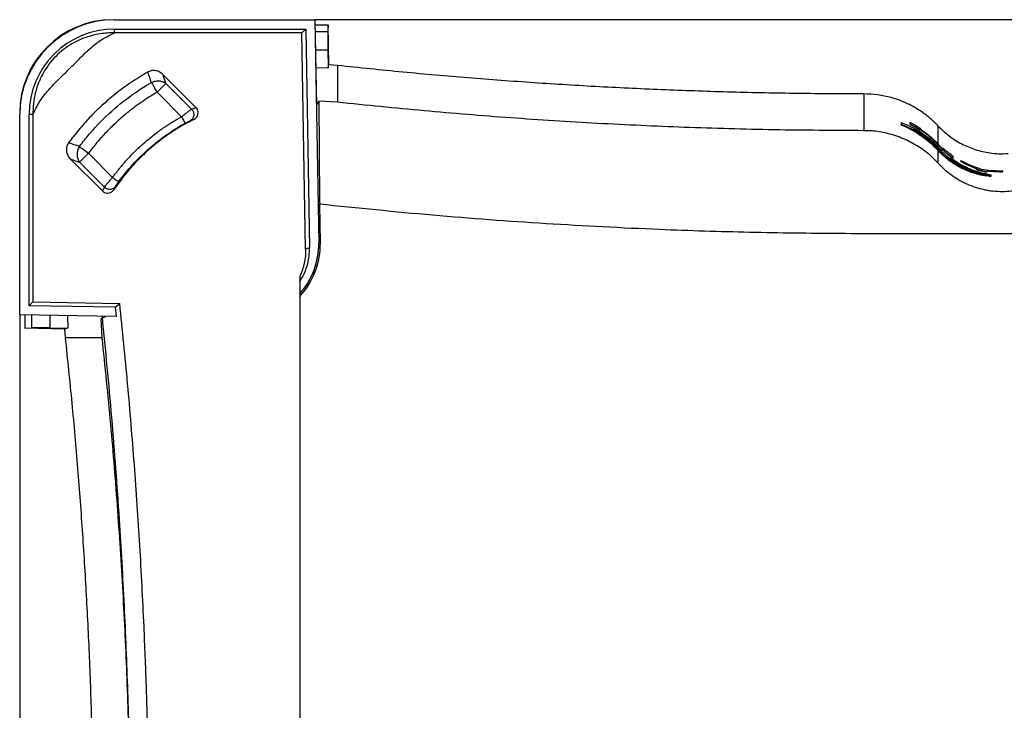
# Paper-space layout '1012-790 Hybird 2way' of a CAD drawing. Header units: millimetres. Extents: x 51 to 2966, y 67 to 3970.
# Tile 51 of 110: x 51 to 578, y 3539 to 3909. Entities that reach past the tile are written whole.
import ezdxf

# ---------------------------------------------------------------- set-up
doc = ezdxf.new("R2010")
doc.units = ezdxf.units.MM

psp = doc.layouts.new('1012-790 Hybird 2way')

# ---------------------------------------------------------------- linework, layer by layer
at = {"color": 7, "linetype": 'Continuous', "lineweight": 25}
for p, q in [((102.1, 3909.03), (209.3, 3909.03)), ((1093.3, 3909.03), (209.3, 3909.03)), ((209.3, 3909.03), (210.11, 3862.86)), ((209.3, 3909.03), (211.39, 3789.67)), ((209.35, 3906.22), (216.47, 3906.22)), ((216.47, 3906.22), (216.19, 3902.78)), ((216.84, 3884.92), (216.47, 3906.22)), ((102.1, 3901.95), (102.1, 3904.03)), ((102.1, 3904.03), (204.39, 3904.03)), ((202.35, 3901.95), (102.1, 3901.95)), ((202.35, 3901.95), (204.39, 3904.03)), ((204.37, 3786.15), (202.35, 3901.95)), ((204.39, 3904.03), (206.44, 3786.89)), ((216.28, 3892.82), (216.45, 3883.26)), ((221.46, 3884.5), (216.84, 3884.92)), ((120.1, 3880.78), (120.01, 3881.06)), ((128.13, 3879.47), (128.08, 3879.61)), ((145.67, 3862.02), (128.08, 3879.61)), ((209.75, 3883.47), (216.45, 3883.26)), ((221.46, 3884.5), (221.46, 3864.86)), ((129.6, 3874.95), (124.81, 3870.17)), ((129.6, 3874.95), (143.36, 3861.19)), ((137.9, 3857.09), (124.81, 3870.17)), ((503.27, 3869.29), (503.27, 3849.64)), ((210.11, 3862.86), (211.39, 3865.5)), ((221.46, 3864.86), (211.39, 3865.5)), ((211.39, 3865.5), (211.88, 3811.9)), ((145.6, 3862), (145.67, 3862.02)), ((51.3, 3751.03), (51.3, 3858.23)), ((58.38, 3858.23), (56.3, 3858.23)), ((56.3, 3755.94), (56.3, 3858.23)), ((58.38, 3858.23), (58.38, 3757.98)), ((144.45, 3855.61), (144.46, 3855.62)), ((523.25, 3853.92), (523.25, 3853.04)), ((523.25, 3853.04), (530.28, 3849.84)), ((523.25, 3852.83), (523.25, 3853.04)), ((527.92, 3853.22), (527.92, 3853.99)), ((527.92, 3853), (527.92, 3853.22)), ((523.25, 3852.83), (525.59, 3851.76)), ((525.59, 3851.7), (525.59, 3851.92)), ((532.62, 3848.29), (525.59, 3851.92)), ((530.28, 3849.84), (530.28, 3850.35)), ((530.28, 3849.61), (530.28, 3849.84)), ((530.59, 3851.43), (530.59, 3851.66)), ((533.32, 3850.87), (533.32, 3850.59)), ((533.32, 3850.42), (533.32, 3850.1)), ((533.32, 3849.86), (533.32, 3850.1)), ((77.76, 3842.98), (77.47, 3843.07)), ((88.11, 3837.57), (83.33, 3832.79)), ((88.11, 3837.57), (101.04, 3824.64)), ((543.05, 3842), (545.57, 3839.52)), ((544.86, 3838.62), (543.05, 3840.4)), ((545.33, 3837.51), (543.05, 3839.81)), ((543.05, 3832.16), (543.05, 3838.92)), ((547.2, 3834.93), (543.05, 3838.92)), ((543.2, 3842.13), (543.2, 3842.3)), ((543.2, 3842.13), (545.57, 3839.79)), ((543.2, 3840.54), (543.2, 3840.83)), ((543.2, 3840.83), (544.86, 3839.18)), ((544.86, 3838.9), (543.2, 3840.54)), ((543.2, 3839.95), (543.2, 3840.1)), ((543.2, 3840.1), (547.2, 3836.24)), ((545.33, 3837.78), (543.2, 3839.95)), ((543.2, 3839.06), (543.2, 3839.34)), ((543.2, 3839.34), (545.33, 3837.18)), ((547.2, 3835.19), (543.2, 3839.06)), ((544.86, 3839.18), (544.86, 3838.9)), ((544.86, 3838.62), (544.86, 3838.9)), ((545.33, 3837.18), (545.33, 3837.78)), ((545.57, 3840.23), (545.57, 3839.95)), ((545.57, 3839.79), (545.57, 3839.46)), ((545.57, 3839.19), (545.57, 3839.46)), ((78.56, 3834.41), (78.71, 3834.36)), ((78.56, 3834.41), (95.6, 3817.36)), ((96.66, 3819.46), (83.33, 3832.79)), ((547.2, 3834.93), (547.2, 3835.19)), ((548.24, 3836.81), (548.24, 3837.06)), ((549.08, 3834.63), (549.08, 3834.02)), ((549.54, 3834.95), (549.54, 3835.23)), ((549.54, 3834.7), (549.54, 3834.95)), ((555.64, 3830.81), (549.54, 3834.7)), ((550.97, 3835.18), (550.97, 3835.94)), ((550.97, 3834.93), (550.97, 3835.18)), ((555.14, 3833.22), (555.14, 3833.45)), ((556.78, 3832.49), (563.58, 3829.44)), ((556.78, 3832.27), (556.78, 3832.49)), ((556.78, 3832.27), (563.58, 3829.23)), ((566.39, 3828.84), (561.3, 3830.66)), ((561.78, 3827.46), (568.81, 3825.45)), ((563.58, 3829.44), (563.58, 3829.13)), ((563.58, 3828.92), (563.58, 3829.13)), ((564.12, 3826.85), (564.12, 3827.36)), ((571.15, 3825.22), (564.12, 3826.85)), ((566.27, 3828.07), (566.27, 3828.27)), ((571.53, 3828.2), (566.39, 3828.84)), ((568.99, 3828.13), (575.96, 3827.78)), ((568.99, 3827.82), (568.99, 3828.13)), ((568.99, 3827.92), (575.96, 3827.58)), ((568.99, 3827.62), (568.99, 3827.82)), ((575.96, 3827.58), (575.96, 3827.78)), ((577.55, 3827.68), (577.55, 3827.88)), ((568.81, 3825.25), (568.81, 3825.45)), ((571.15, 3825.02), (568.95, 3825.53)), ((571.15, 3826.09), (571.15, 3825.22)), ((571.15, 3825.02), (571.15, 3825.22)), ((95.63, 3817.43), (95.6, 3817.36)), ((101.77, 3818.11), (101.78, 3818.11)), ((211.88, 3811.9), (211.9, 3810.25)), ((212.26, 3789.65), (211.9, 3810.25)), ((201.2, 3771.68), (201.2, 3367.62)), ((58.38, 3757.98), (56.3, 3755.94)), ((102.37, 3755.14), (56.3, 3755.94)), ((58.38, 3757.98), (104.88, 3757.17)), ((102.37, 3755.14), (104.88, 3757.17)), ((102.37, 3755.14), (102.89, 3750.13)), ((51.3, 3751.03), (51.3, 2867.03)), ((102.89, 3750.13), (51.3, 3751.03)), ((54.11, 3750.98), (54.11, 3743.86)), ((76.86, 3750.58), (77.07, 3743.88)), ((97.47, 3750.22), (94.83, 3748.95)), ((95.47, 3738.87), (94.83, 3748.95)), ((94.83, 3748.95), (95.7, 3748.94)), ((54.11, 3743.86), (57.55, 3744.14)), ((75.41, 3743.49), (54.11, 3743.86)), ((67.51, 3744.05), (77.07, 3743.88)), ((75.83, 3738.87), (75.41, 3743.49)), ((75.83, 3738.87), (95.47, 3738.87))]:
    psp.add_line(p, q, dxfattribs=at)
at = {"color": 8, "linetype": 'Continuous', "lineweight": 25}
for p, q in [((209.41, 3902.78), (216.19, 3902.78)), ((209.59, 3892.82), (216.28, 3892.82)), ((543.05, 3842.43), (543.05, 3852.09)), ((543.05, 3840.96), (543.05, 3842)), ((543.05, 3839.48), (543.05, 3839.81)), ((212.26, 3789.65), (211.39, 3789.64)), ((57.55, 3750.92), (57.55, 3744.14)), ((67.51, 3750.74), (67.51, 3744.05))]:
    psp.add_line(p, q, dxfattribs=at)
at = {"color": 7, "linetype": 'Continuous', "lineweight": 25, "flags": 128}
for points in [[(216.45, 3883.26), (216.65, 3884.09), (216.84, 3884.92)], [(121.78, 3875.42), (122.04, 3874.98), (122.34, 3874.46), (122.68, 3873.86), (123.06, 3873.2), (123.47, 3872.49), (123.91, 3871.74), (124.36, 3870.96), (124.81, 3870.17)], [(137.9, 3857.09), (138.27, 3856.42), (138.62, 3855.78), (138.95, 3855.18), (139.24, 3854.66), (139.48, 3854.22), (139.66, 3853.89), (139.78, 3853.68), (139.83, 3853.59)], [(83.26, 3841.2), (83.66, 3840.89), (84.15, 3840.53), (84.7, 3840.12), (85.31, 3839.66), (85.96, 3839.17), (86.66, 3838.65), (87.38, 3838.11), (88.11, 3837.57)], [(101.04, 3824.64), (101.65, 3824.19), (102.24, 3823.76), (102.79, 3823.36), (103.28, 3823), (103.68, 3822.71), (103.98, 3822.48), (104.18, 3822.34), (104.26, 3822.28)], [(77.07, 3743.88), (76.24, 3743.69), (75.41, 3743.49)]]:
    psp.add_lwpolyline(points, dxfattribs=at)
at = {"color": 7, "linetype": 'Continuous', "lineweight": 25}
for centre, radius, start, end in [((101.3, 3859.03), 50, 90, 180), ((102.1, 3858.23), 50.8, 90, 180), ((102.1, 3858.23), 45.8, 90, 180), ((171.3, 3788.97), 40.09, 318.2181, 1), ((171.39, 3788.94), 40.87, 316.8185, 1), ((171.39, 3788.94), 40, 318.1677, 0.1306)]:
    psp.add_arc(centre, radius, start, end, dxfattribs=at)
for centre, major_axis, start_param, end_param in [((216.37, 3892.82), (-0.17, 10), 0.087114, 1.570644), ((67.51, 3743.96), (10, -0.17), 1.570949, 3.054479)]:
    psp.add_ellipse(centre, major_axis=major_axis, ratio=0.008726, start_param=start_param, end_param=end_param, dxfattribs=at)
for points, knots in [([(102.1, 3901.95), (100.83, 3901.95), (98.27, 3901.95), (94.12, 3901.48), (89.67, 3900.55), (84.98, 3898.99), (80.32, 3896.82), (75.79, 3893.97), (71.51, 3890.44), (67.74, 3886.33), (64.32, 3881.5), (61.52, 3875.97), (59.56, 3870.01), (58.46, 3864.07), (58.41, 3860.19), (58.38, 3858.23)], [0, 0, 0, 0, 0.057313, 0.114624, 0.186638, 0.258865, 0.330778, 0.407549, 0.484242, 0.56121, 0.638251, 0.731956, 0.825766, 0.91216, 1, 1, 1, 1]), ([(58.38, 3858.23), (59.45, 3860.46), (61.57, 3864.94), (66.18, 3870.99), (71.49, 3876.59), (77.18, 3882), (82.43, 3887.25), (87.32, 3892.26), (92.33, 3896.48), (97.28, 3899.78), (100.68, 3901.31), (102.1, 3901.95)], [0, 0, 0, 0, 0.118201, 0.236558, 0.361728, 0.487096, 0.612434, 0.716953, 0.82154, 0.925562, 1, 1, 1, 1]), ([(120.01, 3881.06), (116.94, 3879.23), (110.79, 3875.56), (102.58, 3869.46), (95.2, 3863.15), (88.76, 3856.79), (82.79, 3850.12), (79.24, 3845.43), (77.47, 3843.07)], [0, 0, 0, 0, 0.1863205, 0.3738424, 0.5330381, 0.6929828, 0.8461577, 1, 1, 1, 1]), ([(128.08, 3879.61), (127.41, 3880.17), (126.07, 3881.3), (123.59, 3881.97), (121.48, 3881.77), (120.4, 3881.24), (120.01, 3881.06)], [0, 0, 0, 0, 0.295282, 0.591929, 0.854158, 1, 1, 1, 1]), ([(121.78, 3875.42), (121.5, 3876.3), (120.94, 3878.09), (120.38, 3879.87), (120.1, 3880.78)], [0, 0, 0, 0, 0.494907, 1, 1, 1, 1]), ([(503.27, 3869.29), (491.46, 3869.34), (467.85, 3869.43), (432.43, 3870.18), (397.03, 3871.37), (361.74, 3873.04), (326.56, 3875.18), (291.49, 3877.8), (256.45, 3880.85), (233.13, 3883.29), (221.46, 3884.5)], [0, 0, 0, 0, 0.125444, 0.25091, 0.376354, 0.50182, 0.62632, 0.75082, 0.87541, 1, 1, 1, 1]), ([(83.26, 3841.2), (83.51, 3841.54), (85.42, 3844.06), (87.41, 3846.51), (92.78, 3852.67), (96.62, 3856.55), (104.71, 3863.76), (108.97, 3867.09), (115.59, 3871.63), (118.38, 3873.42), (121.22, 3875.09), (121.78, 3875.42)], [0.0701224, 0.0701224, 0.0701224, 0.0701224, 0.0914222, 0.2261562, 0.2261562, 0.4956242, 0.4956242, 0.7650922, 0.7650922, 0.8998262, 0.9328997, 0.9328997, 0.9328997, 0.9328997]), ([(121.78, 3875.42), (122.37, 3875.72), (123.04, 3875.96), (124.43, 3876.27), (125.16, 3876.33), (126.6, 3876.24), (127.29, 3876.1), (128.55, 3875.63), (129.12, 3875.32), (129.6, 3874.95)], [0, 0, 0, 0, 0.25, 0.25, 0.5, 0.5, 0.75, 0.75, 1, 1, 1, 1]), ([(124.81, 3870.17), (121.93, 3868.41), (116.15, 3864.88), (108.85, 3859.29), (102.66, 3853.88), (97.5, 3848.77), (92.6, 3843.36), (89.61, 3839.5), (88.11, 3837.57)], [0, 0, 0, 0, 0.204836, 0.411095, 0.557273, 0.703451, 0.851725, 1, 1, 1, 1]), ([(543.05, 3852.09), (541.71, 3853.44), (539.01, 3856.14), (534.77, 3859.38), (530.59, 3862.04), (526.53, 3864.16), (522.26, 3865.96), (516.98, 3867.65), (510.64, 3869), (505.74, 3869.19), (503.27, 3869.29)], [0, 0, 0, 0, 0.1277577, 0.2569272, 0.3587995, 0.4606727, 0.5655036, 0.6703362, 0.8336704, 1, 1, 1, 1]), ([(503.27, 3849.64), (487.22, 3849.73), (455.12, 3849.9), (407.55, 3851.26), (360.55, 3853.39), (314.14, 3856.36), (267.77, 3860.09), (236.9, 3863.27), (221.46, 3864.86)], [0, 0, 0, 0, 0.170501, 0.34106, 0.505665, 0.670322, 0.835135, 1, 1, 1, 1]), ([(137.9, 3857.09), (138.55, 3857.59), (139.86, 3858.61), (141.59, 3859.92), (142.81, 3860.81), (143.2, 3861.08), (143.36, 3861.19)], [0, 0, 0, 0, 0.268649, 0.538195, 0.807864, 1, 1, 1, 1]), ([(143.36, 3861.19), (143.54, 3860.99), (143.89, 3860.55), (144.29, 3859.72), (144.5, 3858.77), (144.48, 3857.77), (144.22, 3856.81), (143.75, 3855.97), (143.14, 3855.33), (142.69, 3855.03), (142.47, 3854.91)], [0.0000001, 0.0000001, 0.0000001, 0.0000001, 0.1249996, 0.2499996, 0.3749996, 0.4999996, 0.6249996, 0.7499996, 0.8749996, 0.9999996, 0.9999996, 0.9999996, 0.9999996]), ([(143.36, 3861.19), (143.73, 3861.33), (144.47, 3861.6), (145.23, 3861.86), (145.6, 3862)], [0, 0, 0, 0, 0.501113, 1, 1, 1, 1]), ([(144.46, 3855.62), (144.87, 3855.87), (145.69, 3856.38), (146.51, 3857.6), (146.88, 3858.97), (146.74, 3860.34), (146.27, 3861.37), (145.82, 3861.86), (145.67, 3862.02)], [0, 0, 0, 0, 0.1869205, 0.3795217, 0.5635805, 0.7401575, 0.9114722, 1, 1, 1, 1]), ([(101.04, 3824.64), (101.24, 3824.92), (101.65, 3825.47), (102.27, 3826.3), (102.9, 3827.11), (103.53, 3827.93), (104.17, 3828.73), (104.82, 3829.53), (105.48, 3830.33), (106.15, 3831.12), (106.82, 3831.9), (107.49, 3832.68), (108.18, 3833.45), (110.02, 3835.48), (113.1, 3838.68), (117.62, 3842.87), (122.35, 3846.83), (126.21, 3849.71), (129.05, 3851.67), (130.78, 3852.82), (132.53, 3853.93), (134.3, 3855.02), (136.08, 3856.07), (137.29, 3856.75), (137.9, 3857.09)], [0, 0, 0, 0, 0.0208609, 0.0417127, 0.062557, 0.0833956, 0.1042301, 0.1250623, 0.145894, 0.1667267, 0.1875622, 0.2084023, 0.2292486, 0.2501028, 0.3743288, 0.4985453, 0.6234152, 0.7482851, 0.7902586, 0.8322051, 0.8741385, 0.9160728, 0.958022, 1, 1, 1, 1]), ([(144.46, 3855.62), (141.89, 3854.27), (136.75, 3851.59), (129.42, 3846.76), (122.4, 3841.35), (115.29, 3834.84), (108.22, 3827.19), (103.93, 3821.14), (101.77, 3818.11)], [0, 0, 0, 0, 0.151299, 0.3026, 0.457885, 0.613171, 0.805589, 1, 1, 1, 1]), ([(104.26, 3822.28), (106.63, 3825.52), (109.19, 3828.64), (114.61, 3834.56), (117.49, 3837.37), (123.49, 3842.64), (126.63, 3845.1), (133.1, 3849.63), (136.43, 3851.71), (139.83, 3853.59)], [0, 0, 0, 0, 0.25, 0.25, 0.5, 0.5, 0.75, 0.75, 1, 1, 1, 1]), ([(139.83, 3853.59), (139.88, 3853.61), (139.98, 3853.67), (140.12, 3853.75), (140.26, 3853.82), (140.41, 3853.9), (140.55, 3853.98), (140.78, 3854.1), (141.09, 3854.26), (141.47, 3854.45), (141.8, 3854.61), (142.06, 3854.73), (142.24, 3854.81), (142.37, 3854.87), (142.43, 3854.89), (142.47, 3854.91)], [0, 0, 0, 0, 0.041792, 0.083385, 0.1249, 0.166464, 0.208198, 0.250226, 0.37481, 0.499375, 0.624132, 0.749205, 0.833359, 0.91662, 1, 1, 1, 1]), ([(142.47, 3854.91), (142.8, 3855.03), (143.46, 3855.27), (144.13, 3855.5), (144.45, 3855.61)], [0, 0, 0, 0, 0.5085305, 1, 1, 1, 1]), ([(543.2, 3840.83), (541.75, 3842.34), (540.25, 3843.73), (537.13, 3846.31), (535.51, 3847.49), (532.18, 3849.67), (530.46, 3850.65), (526.93, 3852.43), (525.1, 3853.23), (523.25, 3853.92)], [0, 0, 0, 0, 0.25, 0.25, 0.5, 0.5, 0.75, 0.75, 1, 1, 1, 1]), ([(527.92, 3853.99), (527.92, 3853.99), (527.93, 3854), (527.96, 3853.99), (528, 3853.99), (528.09, 3853.95), (528.15, 3853.93), (528.31, 3853.86), (528.41, 3853.81), (528.66, 3853.7), (528.81, 3853.63), (529.12, 3853.47), (529.29, 3853.38), (529.65, 3853.19), (529.84, 3853.09), (530.21, 3852.88), (530.4, 3852.78), (530.59, 3852.67)], [0, 0, 0, 0, 0.125, 0.125, 0.25, 0.25, 0.375, 0.375, 0.5, 0.5, 0.625, 0.625, 0.75, 0.75, 0.875, 0.875, 1, 1, 1, 1]), ([(530.59, 3851.66), (530.25, 3851.85), (529.65, 3852.2), (528.87, 3852.63), (528.3, 3852.95), (527.96, 3853.16), (527.93, 3853.2), (527.92, 3853.22)], [0, 0, 0, 0, 0.222328, 0.393697, 0.565498, 0.769244, 1, 1, 1, 1]), ([(530.59, 3851.43), (530.25, 3851.62), (529.65, 3851.97), (528.87, 3852.4), (528.31, 3852.72), (527.96, 3852.93), (527.93, 3852.98), (527.92, 3853)], [0, 0, 0, 0, 0.222209, 0.393677, 0.565585, 0.76911, 1, 1, 1, 1]), ([(543.05, 3832.16), (541.79, 3833.44), (539.26, 3836.03), (535.27, 3839.2), (531.34, 3841.81), (527.52, 3843.94), (523.46, 3845.77), (518.15, 3847.67), (512.74, 3848.91), (507.38, 3849.55), (504.64, 3849.61), (503.27, 3849.64)], [0, 0, 0, 0, 0.124672, 0.250588, 0.347773, 0.444954, 0.545027, 0.645096, 0.820064, 0.910033, 1, 1, 1, 1]), ([(525.59, 3851.92), (527.17, 3851.14), (530.32, 3849.56), (534.85, 3846.57), (539.21, 3843.13), (541.87, 3840.42), (543.2, 3839.06)], [0, 0, 0, 0, 0.2457979, 0.4915755, 0.7458034, 1, 1, 1, 1]), ([(525.59, 3851.7), (527.16, 3850.92), (530.28, 3849.35), (534.77, 3846.38), (539.09, 3842.97), (541.73, 3840.27), (543.05, 3838.92)], [0, 0, 0, 0, 0.24583, 0.491642, 0.745837, 1, 1, 1, 1]), ([(530.28, 3850.35), (532.56, 3848.89), (536.01, 3846.67), (540.23, 3843.02), (542.21, 3840.97), (543.2, 3839.95)], [0, 0, 0, 0, 0.494891, 0.747455, 1, 1, 1, 1]), ([(530.28, 3850.12), (532.55, 3848.68), (537.12, 3845.76), (541.06, 3841.81), (543.05, 3839.81)], [0, 0, 0, 0, 0.4951249, 1, 1, 1, 1]), ([(530.59, 3852.67), (530.92, 3852.47), (531.55, 3852.1), (532.37, 3851.58), (532.95, 3851.19), (533.28, 3850.94), (533.31, 3850.89), (533.32, 3850.87)], [0, 0, 0, 0, 0.214242, 0.403861, 0.594187, 0.771159, 1, 1, 1, 1]), ([(533.32, 3850.1), (533.29, 3850.1), (533.24, 3850.11), (532.71, 3850.41), (532.08, 3850.79), (531.36, 3851.22), (530.84, 3851.52), (530.59, 3851.66)], [0, 0, 0, 0, 0.320025, 0.488792, 0.657424, 0.838584, 1, 1, 1, 1]), ([(533.32, 3849.86), (533.29, 3849.86), (533.24, 3849.87), (532.71, 3850.18), (532.08, 3850.55), (531.36, 3850.98), (530.84, 3851.29), (530.59, 3851.43)], [0, 0, 0, 0, 0.3198387, 0.4885016, 0.6570224, 0.8382531, 1, 1, 1, 1]), ([(532.16, 3849.35), (534.1, 3848.1), (538.03, 3845.57), (541.47, 3842.23), (543.2, 3840.54)], [0, 0, 0, 0, 0.4959834, 1, 1, 1, 1]), ([(543.2, 3839.34), (541.56, 3841), (538.27, 3844.35), (534.52, 3846.97), (532.62, 3848.29)], [0, 0, 0, 0, 0.496393, 1, 1, 1, 1]), ([(533.32, 3850.59), (535.08, 3849.36), (538.62, 3846.89), (541.66, 3843.83), (543.2, 3842.3)], [0, 0, 0, 0, 0.496515, 1, 1, 1, 1]), ([(543.2, 3842.13), (541.69, 3843.65), (538.64, 3846.71), (535.1, 3849.18), (533.32, 3850.42)], [0, 0, 0, 0, 0.496519, 1, 1, 1, 1]), ([(543.05, 3842), (541.56, 3843.49), (538.56, 3846.51), (535.07, 3848.95), (533.32, 3850.18)], [0, 0, 0, 0, 0.496591, 1, 1, 1, 1]), ([(543.05, 3852.09), (544.93, 3850.28), (548.74, 3846.6), (555.48, 3842.42), (562.84, 3839.32), (569.61, 3837.78), (575.55, 3837.22), (578.82, 3837.34), (580.46, 3837.4)], [0, 0, 0, 0, 0.188151, 0.381763, 0.569917, 0.763536, 0.881122, 1, 1, 1, 1]), ([(77.47, 3843.07), (77.12, 3842.48), (76.42, 3841.3), (76.21, 3839.21), (76.65, 3837.12), (77.54, 3835.51), (78.3, 3834.68), (78.56, 3834.41)], [0, 0, 0, 0, 0.214534, 0.42911, 0.645624, 0.880107, 1, 1, 1, 1]), ([(83.26, 3841.2), (82.85, 3840.55), (82.53, 3839.84), (82.11, 3838.36), (82.01, 3837.59), (82.02, 3836.08), (82.14, 3835.34), (82.58, 3833.97), (82.91, 3833.33), (83.33, 3832.79)], [0, 0, 0, 0, 0.25, 0.25, 0.5, 0.5, 0.75, 0.75, 1, 1, 1, 1]), ([(548.24, 3838.07), (547.86, 3838.37), (547.21, 3838.9), (546.43, 3839.55), (545.94, 3839.97), (545.62, 3840.23), (545.59, 3840.23), (545.57, 3840.23)], [0, 0, 0, 0, 0.261141, 0.452109, 0.611872, 0.771399, 1, 1, 1, 1]), ([(545.57, 3839.46), (545.59, 3839.42), (545.64, 3839.36), (546.09, 3838.91), (546.72, 3838.33), (547.48, 3837.67), (548.03, 3837.23), (548.24, 3837.06)], [0, 0, 0, 0, 0.26942, 0.444392, 0.619495, 0.852028, 1, 1, 1, 1]), ([(545.57, 3839.19), (545.59, 3839.15), (545.64, 3839.09), (546.09, 3838.64), (546.72, 3838.06), (547.48, 3837.42), (548.03, 3836.98), (548.24, 3836.81)], [0, 0, 0, 0, 0.26983, 0.444968, 0.620249, 0.852083, 1, 1, 1, 1]), ([(550.97, 3835.94), (550.94, 3835.99), (550.89, 3836.05), (550.31, 3836.49), (549.63, 3837), (548.9, 3837.55), (548.41, 3837.93), (548.24, 3838.07)], [0, 0, 0, 0, 0.323566, 0.492467, 0.660951, 0.881597, 1, 1, 1, 1]), ([(543.05, 3832.16), (544.11, 3831.01), (545.23, 3829.92), (547.56, 3827.85), (548.78, 3826.87), (551.33, 3825.03), (552.66, 3824.16), (554.74, 3822.96), (555.45, 3822.57), (556.89, 3821.84), (557.61, 3821.49), (559.81, 3820.51), (561.3, 3819.93), (564.36, 3818.93), (565.92, 3818.5), (568.32, 3817.98), (569.12, 3817.83), (570.75, 3817.57), (571.56, 3817.46), (574.01, 3817.2), (575.63, 3817.11), (578.89, 3817.11), (580.52, 3817.2), (583.78, 3817.54), (585.42, 3817.8), (588.63, 3818.5), (590.2, 3818.92), (593.27, 3819.93), (594.76, 3820.51), (597.69, 3821.82), (599.12, 3822.55), (601.9, 3824.16), (603.24, 3825.03), (605.79, 3826.87), (607.01, 3827.85), (609.35, 3829.92), (610.46, 3831.01), (611.52, 3832.16)], [0, 0, 0, 0, 0.0625, 0.0625, 0.125, 0.125, 0.1875, 0.1875, 0.21875, 0.21875, 0.25, 0.25, 0.3125, 0.3125, 0.375, 0.375, 0.40625, 0.40625, 0.4375, 0.4375, 0.5, 0.5, 0.5625, 0.5625, 0.625, 0.625, 0.6875, 0.6875, 0.75, 0.75, 0.8125, 0.8125, 0.875, 0.875, 0.9375, 0.9375, 1, 1, 1, 1]), ([(547.2, 3836.24), (548.34, 3835.35), (550.62, 3833.59), (554.32, 3831.38), (558.18, 3829.48), (560.89, 3828.54), (562.25, 3828.07)], [0, 0, 0, 0, 0.246121, 0.492268, 0.746125, 1, 1, 1, 1]), ([(568.81, 3825.45), (567.45, 3825.71), (564.73, 3826.23), (560.69, 3827.49), (556.72, 3829.12), (552.11, 3831.52), (549.06, 3833.8), (547.2, 3835.19)], [0, 0, 0, 0, 0.176654, 0.353303, 0.534849, 0.716383, 1, 1, 1, 1]), ([(568.81, 3825.25), (567.44, 3825.51), (564.71, 3826.03), (560.65, 3827.29), (556.67, 3828.93), (552.07, 3831.31), (549.04, 3833.57), (547.2, 3834.93)], [0, 0, 0, 0, 0.177612, 0.355218, 0.537749, 0.720266, 1, 1, 1, 1]), ([(548.24, 3837.06), (548.62, 3836.77), (549.26, 3836.28), (550.05, 3835.72), (550.57, 3835.38), (550.92, 3835.17), (550.95, 3835.17), (550.97, 3835.18)], [0, 0, 0, 0, 0.258045, 0.442122, 0.595911, 0.749612, 1, 1, 1, 1]), ([(548.24, 3836.81), (548.62, 3836.52), (549.26, 3836.03), (550.05, 3835.48), (550.57, 3835.14), (550.92, 3834.93), (550.95, 3834.93), (550.97, 3834.93)], [0, 0, 0, 0, 0.257586, 0.441551, 0.595482, 0.749313, 1, 1, 1, 1]), ([(564.12, 3827.36), (562.82, 3827.75), (560.21, 3828.54), (556.39, 3830.18), (552.64, 3832.16), (550.26, 3833.8), (549.08, 3834.63)], [0, 0, 0, 0, 0.246553, 0.4930867, 0.7465564, 1, 1, 1, 1]), ([(564.12, 3827.15), (562.82, 3827.54), (560.21, 3828.32), (556.39, 3829.96), (552.64, 3831.92), (550.26, 3833.56), (549.08, 3834.38)], [0, 0, 0, 0, 0.246593, 0.493169, 0.746597, 1, 1, 1, 1]), ([(549.08, 3834.02), (551.07, 3832.68), (555.1, 3829.96), (559.53, 3828.3), (561.78, 3827.46)], [0, 0, 0, 0, 0.4947075, 1, 1, 1, 1]), ([(549.54, 3835.23), (550.76, 3834.37), (553.18, 3832.64), (557.08, 3830.48), (561.16, 3828.69), (565.85, 3827.09), (569.23, 3826.46), (571.15, 3826.09)], [0, 0, 0, 0, 0.184193, 0.368402, 0.558097, 0.747805, 1, 1, 1, 1]), ([(562.25, 3828.07), (560.05, 3828.95), (555.6, 3830.73), (551.58, 3833.54), (549.54, 3834.95)], [0, 0, 0, 0, 0.495235, 1, 1, 1, 1]), ([(555.14, 3833.45), (555.2, 3833.41), (555.33, 3833.31), (556.01, 3832.91), (556.52, 3832.63), (556.78, 3832.49)], [0, 0, 0, 0, 0.248284, 0.621612, 1, 1, 1, 1]), ([(557.75, 3832.24), (557.37, 3832.41), (556.7, 3832.72), (555.87, 3833.13), (555.34, 3833.38), (555.16, 3833.46), (555.15, 3833.45), (555.14, 3833.45)], [0, 0, 0, 0, 0.298737, 0.532906, 0.767769, 0.928577, 1, 1, 1, 1]), ([(555.14, 3833.22), (555.2, 3833.18), (555.33, 3833.08), (556.01, 3832.69), (556.52, 3832.41), (556.78, 3832.27)], [0, 0, 0, 0, 0.248345, 0.621639, 1, 1, 1, 1]), ([(561.3, 3830.66), (560.88, 3830.84), (560.24, 3831.12), (559.35, 3831.52), (558.48, 3831.9), (557.98, 3832.13), (557.75, 3832.24)], [0, 0, 0, 0, 0.456401, 0.695272, 0.857617, 1, 1, 1, 1]), ([(563.58, 3829.13), (563.61, 3829.1), (563.65, 3829.06), (564.12, 3828.88), (564.75, 3828.68), (565.5, 3828.46), (566.02, 3828.33), (566.27, 3828.27)], [0, 0, 0, 0, 0.32077, 0.498986, 0.67808, 0.845917, 1, 1, 1, 1]), ([(563.58, 3828.92), (563.61, 3828.89), (563.65, 3828.85), (564.12, 3828.67), (564.75, 3828.47), (565.5, 3828.26), (566.02, 3828.13), (566.27, 3828.07)], [0, 0, 0, 0, 0.320792, 0.499022, 0.678127, 0.845943, 1, 1, 1, 1]), ([(566.27, 3828.27), (566.63, 3828.19), (567.28, 3828.04), (568.07, 3827.89), (568.66, 3827.81), (568.95, 3827.79), (568.97, 3827.81), (568.99, 3827.82)], [0, 0, 0, 0, 0.220056, 0.393811, 0.567427, 0.793933, 1, 1, 1, 1]), ([(566.27, 3828.07), (566.63, 3827.98), (567.28, 3827.83), (568.07, 3827.69), (568.66, 3827.6), (568.95, 3827.59), (568.97, 3827.61), (568.99, 3827.62)], [0, 0, 0, 0, 0.220075, 0.393835, 0.567462, 0.794067, 1, 1, 1, 1]), ([(575.07, 3828.02), (574.71, 3828.03), (574.03, 3828.07), (573.06, 3828.12), (572.32, 3828.16), (571.8, 3828.19), (571.53, 3828.2)], [0, 0, 0, 0, 0.204413, 0.394572, 0.694396, 1, 1, 1, 1]), ([(577.55, 3827.88), (577.52, 3827.89), (577.44, 3827.91), (576.92, 3827.94), (576.27, 3827.96), (575.6, 3827.99), (575.19, 3828.01), (575.07, 3828.02)], [0, 0, 0, 0, 0.242151, 0.459198, 0.667859, 0.901592, 1, 1, 1, 1]), ([(575.96, 3827.78), (576.14, 3827.78), (576.5, 3827.79), (577.06, 3827.82), (577.5, 3827.85), (577.54, 3827.88), (577.55, 3827.88)], [0, 0, 0, 0, 0.25119, 0.502432, 0.841339, 1, 1, 1, 1]), ([(575.96, 3827.58), (576.14, 3827.58), (576.5, 3827.59), (577.06, 3827.62), (577.5, 3827.65), (577.54, 3827.68), (577.55, 3827.68)], [0, 0, 0, 0, 0.25119, 0.502432, 0.841338, 1, 1, 1, 1]), ([(96.66, 3819.46), (96.83, 3819.68), (97.18, 3820.12), (98.27, 3821.43), (99.6, 3822.99), (100.58, 3824.12), (101.04, 3824.64)], [0, 0, 0, 0, 0.25751, 0.513872, 0.772643, 1, 1, 1, 1]), ([(102.67, 3819.91), (102.68, 3819.93), (102.7, 3819.95), (102.72, 3820), (102.75, 3820.05), (102.79, 3820.12), (102.83, 3820.18), (102.9, 3820.3), (103.03, 3820.5), (103.22, 3820.8), (103.45, 3821.13), (103.68, 3821.46), (103.89, 3821.76), (104.07, 3822.02), (104.2, 3822.19), (104.26, 3822.28)], [0, 0, 0, 0, 0.0419445, 0.0836372, 0.1251954, 0.1667374, 0.2083819, 0.2502465, 0.3751779, 0.4997467, 0.6247116, 0.7496279, 0.8335836, 0.9166843, 1, 1, 1, 1]), ([(95.6, 3817.36), (95.93, 3817.09), (96.61, 3816.53), (97.9, 3816.19), (99.23, 3816.26), (100.48, 3816.77), (101.31, 3817.47), (101.68, 3817.97), (101.77, 3818.11)], [0, 0, 0, 0, 0.180453, 0.366338, 0.549311, 0.736673, 0.931074, 1, 1, 1, 1]), ([(96.66, 3819.46), (97.07, 3819.06), (97.58, 3818.75), (98.66, 3818.36), (99.25, 3818.28), (100.39, 3818.36), (100.94, 3818.53), (101.93, 3819.08), (102.35, 3819.46), (102.67, 3819.91)], [0, 0, 0, 0, 0.25, 0.25, 0.5, 0.5, 0.75, 0.75, 1, 1, 1, 1]), ([(651.3, 3794.52), (629.68, 3794.52), (592.01, 3794.53), (538.29, 3794.47), (490.15, 3794.44), (442.01, 3795.05), (389.65, 3796.7), (333.11, 3799.64), (272.43, 3804.08), (232.08, 3808.2), (211.9, 3810.25)], [0, 0, 0, 0, 0.147447, 0.256863, 0.366278, 0.475715, 0.585152, 0.723428, 0.861723, 1, 1, 1, 1]), ([(201.2, 3768.79), (202.1, 3770.32), (203.93, 3773.42), (205.49, 3778.18), (206.35, 3782.71), (206.41, 3785.49), (206.44, 3786.89)], [0, 0, 0, 0, 0.278078, 0.564222, 0.780253, 1, 1, 1, 1]), ([(204.37, 3786.15), (204.42, 3783.64), (204.17, 3781.18), (203.51, 3778.15), (203.35, 3777.55), (203.02, 3776.35), (202.83, 3775.75), (202.22, 3773.97), (201.74, 3772.81), (201.2, 3771.68)], [0, 0, 0, 0, 0.5, 0.5, 0.625, 0.625, 0.75, 0.75, 1, 1, 1, 1]), ([(206.44, 3786.89), (206.09, 3786.84), (205.4, 3786.72), (204.71, 3786.34), (204.37, 3786.15)], [0, 0, 0, 0, 0.499945, 1, 1, 1, 1]), ([(120.7, 3457.06), (120.67, 3467.68), (120.6, 3488.91), (120.05, 3520.77), (119.16, 3552.62), (117.77, 3588.27), (115.71, 3627.7), (112.78, 3670.9), (109.24, 3714.07), (106.33, 3742.8), (104.88, 3757.17)], [0, 0, 0, 0, 0.1059409, 0.2118818, 0.3178755, 0.4238693, 0.5678356, 0.7118019, 0.8559009, 1, 1, 1, 1]), ([(110.7, 3457.06), (110.63, 3472.43), (110.49, 3503.18), (109.32, 3549.3), (107.46, 3595.41), (104.67, 3644.3), (100.87, 3695.94), (97.32, 3732.15), (95.55, 3750.26)], [0, 0, 0, 0, 0.157016, 0.314032, 0.471214, 0.628395, 0.814163, 1, 1, 1, 1]), ([(91.04, 3457.06), (90.99, 3468.87), (90.9, 3492.48), (90.15, 3527.9), (88.96, 3563.3), (87.29, 3598.59), (85.15, 3633.77), (82.53, 3668.84), (79.48, 3703.88), (77.04, 3727.2), (75.83, 3738.87)], [0, 0, 0, 0, 0.125444, 0.25091, 0.376354, 0.50182, 0.62632, 0.75082, 0.87541, 1, 1, 1, 1]), ([(110.69, 3457.06), (110.6, 3473.11), (110.43, 3505.21), (109.07, 3552.78), (106.94, 3599.78), (103.97, 3646.19), (100.24, 3692.57), (97.06, 3723.43), (95.47, 3738.87)], [0, 0, 0, 0, 0.170501, 0.34106, 0.505665, 0.670322, 0.835135, 1, 1, 1, 1])]:
    psp.add_open_spline(points, degree=3, knots=knots, dxfattribs=at)
for points in [[(129.6, 3874.95), (129.11, 3876.46), (128.62, 3877.96), (128.13, 3879.47)], [(83.26, 3841.2), (81.42, 3841.79), (79.59, 3842.39), (77.76, 3842.98)], [(78.71, 3834.36), (80.25, 3833.83), (81.79, 3833.31), (83.33, 3832.79)], [(96.66, 3819.46), (96.31, 3818.79), (95.97, 3818.11), (95.63, 3817.43)], [(101.78, 3818.11), (102.07, 3818.72), (102.37, 3819.32), (102.67, 3819.91)]]:
    psp.add_open_spline(points, degree=3, dxfattribs=at)

doc.saveas('drawing.dxf')
